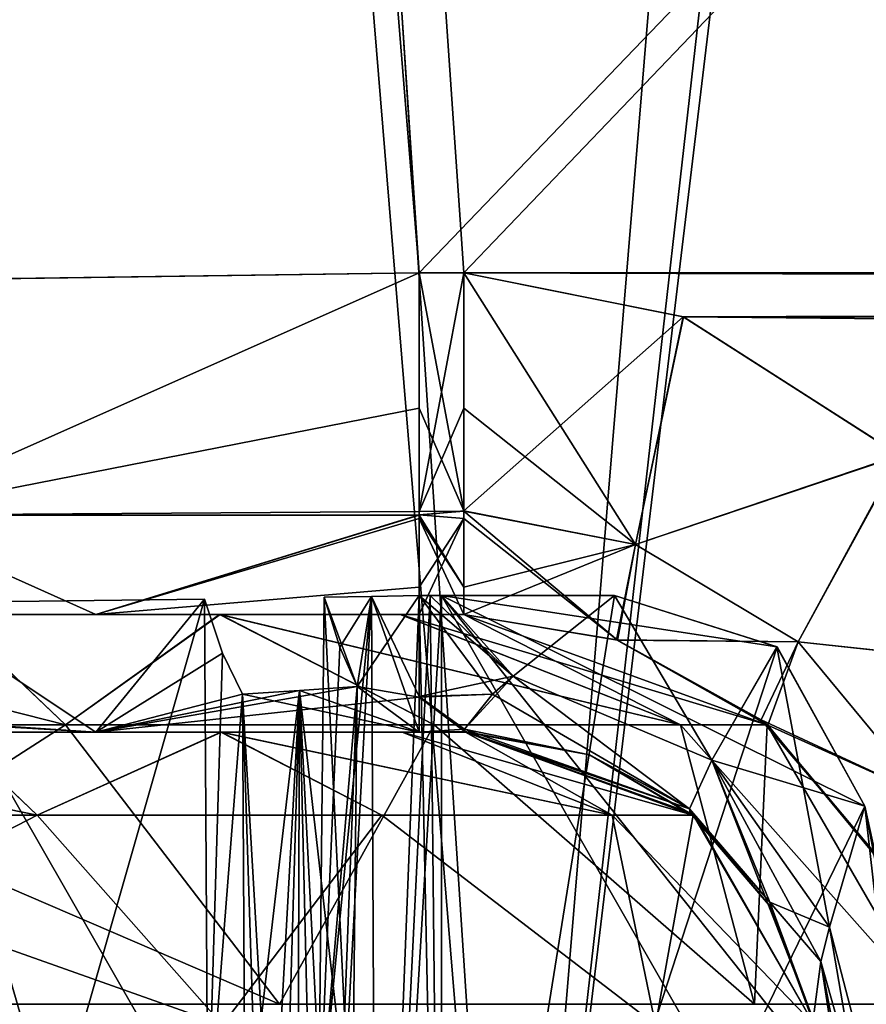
# Model space of a CAD drawing. Header units: millimetres. Extents: x -269 to 269, y -16 to 416.
# Tile 10 of 171: x -206 to -192, y 26 to 43. Entities that reach past the tile are written whole.
import ezdxf

# ---------------------------------------------------------------- set-up
doc = ezdxf.new("R2010")
doc.units = ezdxf.units.MM
doc.header["$LTSCALE"] = 65.185185
for name, color, linetype in [('139', 7, 'CONTINUOUS'), ('16', 7, 'CONTINUOUS'), ('160', 7, 'CONTINUOUS'), ('168', 7, 'CONTINUOUS'), ('170', 7, 'CONTINUOUS'), ('177', 7, 'CONTINUOUS'), ('178', 7, 'CONTINUOUS'), ('184', 7, 'CONTINUOUS'), ('189', 7, 'CONTINUOUS'), ('191', 7, 'CONTINUOUS'), ('192', 7, 'CONTINUOUS'), ('193', 7, 'CONTINUOUS'), ('194', 7, 'CONTINUOUS'), ('196', 7, 'CONTINUOUS'), ('197', 7, 'CONTINUOUS'), ('198', 7, 'CONTINUOUS'), ('208', 7, 'CONTINUOUS'), ('209', 7, 'CONTINUOUS'), ('211', 7, 'CONTINUOUS'), ('216', 7, 'CONTINUOUS'), ('217', 7, 'CONTINUOUS'), ('222', 7, 'CONTINUOUS'), ('223', 7, 'CONTINUOUS'), ('230', 7, 'CONTINUOUS'), ('231', 7, 'CONTINUOUS'), ('233', 7, 'CONTINUOUS'), ('234', 7, 'CONTINUOUS'), ('235', 7, 'CONTINUOUS'), ('236', 7, 'CONTINUOUS'), ('243', 7, 'CONTINUOUS'), ('244', 7, 'CONTINUOUS'), ('246', 7, 'CONTINUOUS'), ('247', 7, 'CONTINUOUS'), ('37', 7, 'CONTINUOUS'), ('38', 7, 'CONTINUOUS'), ('39', 7, 'CONTINUOUS'), ('40', 7, 'CONTINUOUS'), ('41', 7, 'CONTINUOUS'), ('42', 7, 'CONTINUOUS'), ('5', 7, 'CONTINUOUS'), ('55', 7, 'CONTINUOUS'), ('56', 7, 'CONTINUOUS'), ('64', 7, 'CONTINUOUS'), ('65', 7, 'CONTINUOUS'), ('66', 7, 'CONTINUOUS'), ('67', 7, 'CONTINUOUS'), ('68', 7, 'CONTINUOUS'), ('7', 7, 'CONTINUOUS'), ('75', 7, 'CONTINUOUS'), ('79', 7, 'CONTINUOUS')]:
    doc.layers.add(name, color=color, linetype=linetype)

msp = doc.modelspace()

# ---------------------------------------------------------------- linework, layer by layer
at = {"layer": '139', "linetype": 'Continuous'}
for points in [[(-172.75, 322, -13.616), (-218.213, 322, -13.616), (-198.134, 15, -24.337), (-172.75, 322, -13.616)], [(-172.75, 322, -13.616), (-198.134, 15, -24.337), (-172.75, 239, -16.514), (-172.75, 322, -13.616)], [(-198.134, 15, -24.337), (-184.985, 15, -24.337), (28.75, 239, -16.514), (-198.134, 15, -24.337)], [(-172.75, 239, -16.514), (-198.134, 15, -24.337), (-171.25, 239, -16.514), (-172.75, 239, -16.514)], [(-171.25, 239, -16.514), (-198.134, 15, -24.337), (27.25, 239, -16.514), (-171.25, 239, -16.514)], [(27.25, 239, -16.514), (-198.134, 15, -24.337), (28.75, 239, -16.514), (27.25, 239, -16.514)]]:
    msp.add_3dface(points, dxfattribs=at)
at = {"layer": '16', "linetype": 'Continuous'}
for points in [[(74.339, 324, -331.453), (-218.339, 324, -331.453), (-199.685, 38.791, -321.493), (74.339, 324, -331.453)], [(-198.928, 38.791, -321.493), (74.339, 324, -331.453), (-199.685, 38.791, -321.493), (-198.928, 38.791, -321.493)], [(74.339, 324, -331.453), (-198.928, 38.791, -321.493), (54.928, 38.791, -321.493), (74.339, 324, -331.453)], [(-198.928, 38.791, -321.493), (-195.202, 38.043, -321.467), (54.928, 38.791, -321.493), (-198.928, 38.791, -321.493)], [(54.928, 38.791, -321.493), (-195.202, 38.043, -321.467), (51.205, 38.044, -321.467), (54.928, 38.791, -321.493)], [(51.205, 38.044, -321.467), (-195.202, 38.043, -321.467), (47.539, 35.698, -321.385), (51.205, 38.044, -321.467)], [(-195.202, 38.043, -321.467), (-191.532, 35.691, -321.385), (47.539, 35.698, -321.385), (-195.202, 38.043, -321.467)]]:
    msp.add_3dface(points, dxfattribs=at)
at = {"layer": '160', "linetype": 'Continuous'}
for points in [[(-218.213, 322, -333.384), (-172.75, 239, -330.486), (-184.985, 15, -322.663), (-218.213, 322, -333.384)], [(-198.134, 15, -322.663), (-218.213, 322, -333.384), (-184.985, 15, -322.663), (-198.134, 15, -322.663)]]:
    msp.add_3dface(points, dxfattribs=at)
at = {"layer": '168', "linetype": 'Continuous'}
msp.add_3dface([(-218.213, 322, -333.384), (-198.134, 15, -322.663), (-209.657, 15, -319.58), (-218.213, 322, -333.384)], dxfattribs=at)
at = {"layer": '170', "linetype": 'Continuous'}
for points in [[(-218.213, 322, -13.616), (-223.446, 322, -14.654), (-198.134, 15, -24.337), (-218.213, 322, -13.616)], [(-198.134, 15, -24.337), (-223.446, 322, -14.654), (-209.664, 15, -27.423), (-198.134, 15, -24.337)]]:
    msp.add_3dface(points, dxfattribs=at)
at = {"layer": '177', "linetype": 'Continuous'}
for points in [[(-200.401, 15, -25.738), (-201.492, 15, -25.826), (-200.489, 33.303, -25.903), (-200.401, 15, -25.738)], [(-201.492, 15, -25.826), (-201.391, 24.14, -25.895), (-200.489, 33.303, -25.903), (-201.492, 15, -25.826)], [(-201.29, 33.289, -25.965), (-200.489, 33.303, -25.903), (-201.391, 24.14, -25.895), (-201.29, 33.289, -25.965)], [(-199.685, 33.317, -25.873), (-200.401, 15, -25.738), (-200.489, 33.303, -25.903), (-199.685, 33.317, -25.873)], [(-199.306, 15, -25.709), (-200.401, 15, -25.738), (-199.306, 33.321, -25.869), (-199.306, 15, -25.709)], [(-199.306, 33.321, -25.869), (-200.401, 15, -25.738), (-199.496, 33.32, -25.87), (-199.306, 33.321, -25.869)], [(-199.496, 33.32, -25.87), (-200.401, 15, -25.738), (-199.685, 33.317, -25.873), (-199.496, 33.32, -25.87)]]:
    msp.add_3dface(points, dxfattribs=at)
at = {"layer": '178', "linetype": 'Continuous'}
for points in [[(-203.263, 24.126, -26.175), (-208.539, 15, -27.902), (-203.32, 33.258, -26.267), (-203.263, 24.126, -26.175)], [(-203.32, 33.258, -26.267), (-208.539, 15, -27.902), (-208.463, 33.198, -28.042), (-203.32, 33.258, -26.267)]]:
    msp.add_3dface(points, dxfattribs=at)
at = {"layer": '184', "linetype": 'Continuous'}
for points in [[(-203.32, 33.258, -26.267), (-208.463, 33.198, -28.042), (-205.165, 31, -32.591), (-203.32, 33.258, -26.267)], [(-203.017, 32.34, -27.369), (-203.32, 33.258, -26.267), (-205.165, 31, -32.591), (-203.017, 32.34, -27.369)], [(-200.489, 33.303, -25.903), (-201.29, 33.289, -25.965), (-200.733, 31.778, -28.094), (-200.489, 33.303, -25.903)], [(-200.733, 31.778, -28.094), (-201.29, 33.289, -25.965), (-201.028, 32.442, -26.969), (-200.733, 31.778, -28.094)], [(-200.489, 33.303, -25.903), (-200.733, 31.778, -28.094), (-199.685, 31, -31.504), (-200.489, 33.303, -25.903)], [(-199.685, 33.317, -25.873), (-200.489, 33.303, -25.903), (-199.685, 31.607, -28.445), (-199.685, 33.317, -25.873)], [(-199.685, 31.607, -28.445), (-200.489, 33.303, -25.903), (-199.685, 31, -31.504), (-199.685, 31.607, -28.445)], [(-208.463, 33.198, -28.042), (-210.787, 31.374, -33.294), (-205.165, 31, -32.591), (-208.463, 33.198, -28.042)], [(-202.677, 31.645, -28.614), (-203.017, 32.34, -27.369), (-205.165, 31, -32.591), (-202.677, 31.645, -28.614)], [(-200.733, 31.778, -28.094), (-201.711, 31.707, -28.332), (-199.685, 31, -31.504), (-200.733, 31.778, -28.094)], [(-199.685, 31, -31.504), (-202.677, 31.645, -28.614), (-205.165, 31, -32.591), (-199.685, 31, -31.504)], [(-201.711, 31.707, -28.332), (-202.677, 31.645, -28.614), (-199.685, 31, -31.504), (-201.711, 31.707, -28.332)], [(-210.787, 31.374, -33.294), (-211.513, 31.372, -33.987), (-205.165, 31, -32.591), (-210.787, 31.374, -33.294)], [(-205.165, 31, -32.591), (-211.513, 31.372, -33.987), (-209.809, 31, -35.693), (-205.165, 31, -32.591)]]:
    msp.add_3dface(points, dxfattribs=at)
at = {"layer": '189', "linetype": 'Continuous'}
for points in [[(-203.263, 24.126, -26.175), (-203.32, 33.258, -26.267), (-203.017, 32.34, -27.369), (-203.263, 24.126, -26.175)], [(-203.263, 24.126, -26.175), (-203.017, 32.34, -27.369), (-202.677, 31.645, -28.614), (-203.263, 24.126, -26.175)], [(-203.263, 24.126, -26.175), (-202.677, 31.645, -28.614), (-202.63, 23.816, -28.527), (-203.263, 24.126, -26.175)]]:
    msp.add_3dface(points, dxfattribs=at)
at = {"layer": '191', "linetype": 'Continuous'}
for points in [[(-201.29, 33.289, -25.965), (-201.391, 24.14, -25.895), (-201.028, 32.442, -26.969), (-201.29, 33.289, -25.965)], [(-201.391, 24.14, -25.895), (-200.733, 31.778, -28.094), (-201.028, 32.442, -26.969), (-201.391, 24.14, -25.895)], [(-200.733, 31.778, -28.094), (-201.391, 24.14, -25.895), (-200.818, 23.882, -28.042), (-200.733, 31.778, -28.094)]]:
    msp.add_3dface(points, dxfattribs=at)
at = {"layer": '192', "linetype": 'Continuous'}
for points in [[(-201.711, 31.707, -28.332), (-200.733, 31.778, -28.094), (-201.336, 15.991, -28.093), (-201.711, 31.707, -28.332)], [(-201.336, 15.991, -28.093), (-200.733, 31.778, -28.094), (-200.818, 23.882, -28.042), (-201.336, 15.991, -28.093)], [(-202.677, 31.645, -28.614), (-201.711, 31.707, -28.332), (-202.63, 23.816, -28.527), (-202.677, 31.645, -28.614)], [(-201.711, 31.707, -28.332), (-202.582, 15.991, -28.441), (-202.63, 23.816, -28.527), (-201.711, 31.707, -28.332)], [(-202.582, 15.991, -28.441), (-201.711, 31.707, -28.332), (-202.175, 15.991, -28.319), (-202.582, 15.991, -28.441)], [(-201.711, 31.707, -28.332), (-201.766, 15.991, -28.204), (-202.175, 15.991, -28.319), (-201.711, 31.707, -28.332)], [(-201.711, 31.707, -28.332), (-201.336, 15.991, -28.093), (-201.766, 15.991, -28.204), (-201.711, 31.707, -28.332)]]:
    msp.add_3dface(points, dxfattribs=at)
at = {"layer": '193', "linetype": 'Continuous'}
for points in [[(-199.496, 33.32, -25.87), (-199.685, 33.317, -25.873), (-196.374, 33.321, -25.869), (-199.496, 33.32, -25.87)], [(-196.374, 33.321, -25.869), (-199.685, 33.317, -25.873), (-198.088, 31.954, -27.716), (-196.374, 33.321, -25.869)], [(-199.685, 33.317, -25.873), (-199.685, 31.607, -28.445), (-198.088, 31.954, -27.716), (-199.685, 33.317, -25.873)], [(-199.306, 33.321, -25.869), (-199.496, 33.32, -25.87), (-196.374, 33.321, -25.869), (-199.306, 33.321, -25.869)], [(-198.088, 31.954, -27.716), (-199.685, 31.607, -28.445), (-198.439, 31.646, -28.354), (-198.088, 31.954, -27.716)], [(-199.685, 31.607, -28.445), (-198.913, 31.052, -30.596), (-198.439, 31.646, -28.354), (-199.685, 31.607, -28.445)], [(-199.685, 31.607, -28.445), (-199.685, 31, -31.504), (-198.913, 31.052, -30.596), (-199.685, 31.607, -28.445)], [(-198.913, 31.052, -30.596), (-199.685, 31, -31.504), (-198.901, 31.013, -31.049), (-198.913, 31.052, -30.596)], [(-198.901, 31.013, -31.049), (-199.685, 31, -31.504), (-198.897, 31, -31.503), (-198.901, 31.013, -31.049)]]:
    msp.add_3dface(points, dxfattribs=at)
at = {"layer": '194', "linetype": 'Continuous'}
for points in [[(-198.913, 31.052, -30.596), (-198.901, 31.013, -31.049), (-196.798, 30.621, -31.503), (-198.913, 31.052, -30.596)], [(-198.913, 31.052, -30.596), (-196.798, 30.621, -31.503), (-195.103, 29.704, -30.365), (-198.913, 31.052, -30.596)], [(-198.901, 31.013, -31.049), (-198.897, 31, -31.503), (-196.798, 30.621, -31.503), (-198.901, 31.013, -31.049)], [(-196.798, 30.621, -31.503), (-194.991, 29.555, -31.503), (-195.103, 29.704, -30.365), (-196.798, 30.621, -31.503)], [(-195.103, 29.704, -30.365), (-194.991, 29.555, -31.503), (-193.74, 28.121, -30.157), (-195.103, 29.704, -30.365)], [(-194.991, 29.555, -31.503), (-192.988, 26.042, -31.503), (-193.74, 28.121, -30.157), (-194.991, 29.555, -31.503)], [(-193.74, 28.121, -30.157), (-192.988, 26.042, -31.503), (-192.992, 26.065, -30.708), (-193.74, 28.121, -30.157)], [(-193.004, 26.132, -29.915), (-193.74, 28.121, -30.157), (-192.992, 26.065, -30.708), (-193.004, 26.132, -29.915)]]:
    msp.add_3dface(points, dxfattribs=at)
at = {"layer": '196', "linetype": 'Continuous'}
for points in [[(-189.121, 13.795, -26.188), (-192.128, 29.746, -25.838), (-192.73, 27.696, -27.372), (-189.121, 13.795, -26.188)], [(-190.485, 22.231, -25.772), (-192.128, 29.746, -25.838), (-189.121, 13.795, -26.188), (-190.485, 22.231, -25.772)], [(-192.876, 27.114, -28.019), (-189.121, 13.795, -26.188), (-192.73, 27.696, -27.372), (-192.876, 27.114, -28.019)], [(-193.004, 26.132, -29.915), (-189.121, 13.795, -26.188), (-192.876, 27.114, -28.019), (-193.004, 26.132, -29.915)]]:
    msp.add_3dface(points, dxfattribs=at)
at = {"layer": '197', "linetype": 'Continuous'}
for points in [[(-188.854, 15, -25.709), (-199.306, 15, -25.709), (-199.306, 33.321, -25.869), (-188.854, 15, -25.709)], [(-188.854, 15, -25.709), (-199.306, 33.321, -25.869), (-190.485, 22.231, -25.772), (-188.854, 15, -25.709)], [(-199.306, 33.321, -25.869), (-196.374, 33.321, -25.869), (-193.618, 32.45, -25.861), (-199.306, 33.321, -25.869)], [(-199.306, 33.321, -25.869), (-192.128, 29.746, -25.838), (-190.485, 22.231, -25.772), (-199.306, 33.321, -25.869)], [(-192.128, 29.746, -25.838), (-199.306, 33.321, -25.869), (-193.618, 32.45, -25.861), (-192.128, 29.746, -25.838)]]:
    msp.add_3dface(points, dxfattribs=at)
at = {"layer": '198', "linetype": 'Continuous'}
for points in [[(-196.374, 33.321, -25.869), (-198.088, 31.954, -27.716), (-194.724, 30.527, -28.009), (-196.374, 33.321, -25.869)], [(-193.618, 32.45, -25.861), (-196.374, 33.321, -25.869), (-194.724, 30.527, -28.009), (-193.618, 32.45, -25.861)], [(-192.73, 27.696, -27.372), (-193.618, 32.45, -25.861), (-194.724, 30.527, -28.009), (-192.73, 27.696, -27.372)], [(-192.73, 27.696, -27.372), (-192.128, 29.746, -25.838), (-193.618, 32.45, -25.861), (-192.73, 27.696, -27.372)], [(-198.088, 31.954, -27.716), (-198.439, 31.646, -28.354), (-195.103, 29.704, -30.365), (-198.088, 31.954, -27.716)], [(-198.088, 31.954, -27.716), (-195.103, 29.704, -30.365), (-194.724, 30.527, -28.009), (-198.088, 31.954, -27.716)], [(-198.439, 31.646, -28.354), (-198.913, 31.052, -30.596), (-195.103, 29.704, -30.365), (-198.439, 31.646, -28.354)], [(-195.103, 29.704, -30.365), (-193.74, 28.121, -30.157), (-194.724, 30.527, -28.009), (-195.103, 29.704, -30.365)], [(-193.74, 28.121, -30.157), (-193.004, 26.132, -29.915), (-194.724, 30.527, -28.009), (-193.74, 28.121, -30.157)], [(-193.004, 26.132, -29.915), (-192.876, 27.114, -28.019), (-194.724, 30.527, -28.009), (-193.004, 26.132, -29.915)], [(-192.876, 27.114, -28.019), (-192.73, 27.696, -27.372), (-194.724, 30.527, -28.009), (-192.876, 27.114, -28.019)]]:
    msp.add_3dface(points, dxfattribs=at)
at = {"layer": '208', "linetype": 'Continuous'}
for points in [[(-212.911, 31, -40.339), (-213.996, 31, -45.815), (-203.047, 31, -42.465), (-212.911, 31, -40.339)], [(-203.047, 31, -42.465), (-213.996, 31, -45.815), (-207.637, 31, -45.529), (-203.047, 31, -42.465)], [(-209.809, 31, -35.693), (-212.911, 31, -40.339), (-199.973, 31, -37.868), (-209.809, 31, -35.693)], [(-199.973, 31, -37.868), (-212.911, 31, -40.339), (-203.047, 31, -42.465), (-199.973, 31, -37.868)], [(-205.165, 31, -32.591), (-209.809, 31, -35.693), (-198.897, 31, -32.454), (-205.165, 31, -32.591)], [(-198.897, 31, -32.454), (-209.809, 31, -35.693), (-199.973, 31, -37.868), (-198.897, 31, -32.454)], [(-199.685, 31, -31.504), (-205.165, 31, -32.591), (-198.897, 31, -32.454), (-199.685, 31, -31.504)], [(-198.897, 31, -31.503), (-199.685, 31, -31.504), (-198.897, 31, -32.454), (-198.897, 31, -31.503)]]:
    msp.add_3dface(points, dxfattribs=at)
at = {"layer": '209', "linetype": 'Continuous'}
for points in [[(-213.046, 31, -46.603), (-213.046, 29.596, -50.46), (-206.155, 29.596, -49.089), (-213.046, 31, -46.603)], [(-207.637, 31, -45.529), (-213.046, 31, -46.603), (-206.155, 29.596, -49.089), (-207.637, 31, -45.529)], [(-203.047, 31, -42.465), (-207.637, 31, -45.529), (-206.155, 29.596, -49.089), (-203.047, 31, -42.465)], [(-203.047, 31, -42.465), (-206.155, 29.596, -49.089), (-200.314, 29.596, -45.186), (-203.047, 31, -42.465)], [(-199.973, 31, -37.868), (-203.047, 31, -42.465), (-196.411, 29.596, -39.345), (-199.973, 31, -37.868)], [(-203.047, 31, -42.465), (-200.314, 29.596, -45.186), (-196.411, 29.596, -39.345), (-203.047, 31, -42.465)], [(-198.897, 31, -32.454), (-199.973, 31, -37.868), (-195.04, 29.596, -32.454), (-198.897, 31, -32.454)], [(-199.973, 31, -37.868), (-196.411, 29.596, -39.345), (-195.04, 29.596, -32.454), (-199.973, 31, -37.868)], [(-213.046, 29.596, -50.46), (-213.046, 26.042, -52.512), (-203.017, 26.042, -49.825), (-213.046, 29.596, -50.46)], [(-213.046, 29.596, -50.46), (-203.017, 26.042, -49.825), (-206.155, 29.596, -49.089), (-213.046, 29.596, -50.46)], [(-206.155, 29.596, -49.089), (-203.017, 26.042, -49.825), (-200.314, 29.596, -45.186), (-206.155, 29.596, -49.089)], [(-203.017, 26.042, -49.825), (-195.675, 26.042, -42.483), (-200.314, 29.596, -45.186), (-203.017, 26.042, -49.825)], [(-200.314, 29.596, -45.186), (-195.675, 26.042, -42.483), (-196.411, 29.596, -39.345), (-200.314, 29.596, -45.186)], [(-195.675, 26.042, -42.483), (-192.988, 26.042, -32.454), (-196.411, 29.596, -39.345), (-195.675, 26.042, -42.483)], [(-196.411, 29.596, -39.345), (-192.988, 26.042, -32.454), (-195.04, 29.596, -32.454), (-196.411, 29.596, -39.345)]]:
    msp.add_3dface(points, dxfattribs=at)
at = {"layer": '211', "linetype": 'Continuous'}
for points in [[(-196.798, 30.621, -31.503), (-198.897, 31, -31.503), (-195.04, 29.596, -32.454), (-196.798, 30.621, -31.503)], [(-198.897, 31, -31.503), (-198.897, 31, -32.454), (-195.04, 29.596, -32.454), (-198.897, 31, -31.503)], [(-194.991, 29.555, -31.503), (-196.798, 30.621, -31.503), (-195.04, 29.596, -32.454), (-194.991, 29.555, -31.503)], [(-192.988, 26.042, -32.454), (-194.991, 29.555, -31.503), (-195.04, 29.596, -32.454), (-192.988, 26.042, -32.454)], [(-192.988, 26.042, -31.503), (-194.991, 29.555, -31.503), (-192.988, 26.042, -32.454), (-192.988, 26.042, -31.503)]]:
    msp.add_3dface(points, dxfattribs=at)
at = {"layer": '216', "linetype": 'Continuous'}
for points in [[(-192.128, 29.746, -321.162), (-190.314, 13.648, -319.001), (-192.73, 27.697, -319.628), (-192.128, 29.746, -321.162)], [(-190.314, 13.648, -319.001), (-192.128, 29.746, -321.162), (-190.516, 22.368, -321.227), (-190.314, 13.648, -319.001)], [(-192.73, 27.697, -319.628), (-190.314, 13.648, -319.001), (-192.876, 27.115, -318.982), (-192.73, 27.697, -319.628)], [(-192.876, 27.115, -318.982), (-190.802, 13.644, -316.649), (-193.004, 26.132, -317.085), (-192.876, 27.115, -318.982)], [(-190.314, 13.648, -319.001), (-190.802, 13.644, -316.649), (-192.876, 27.115, -318.982), (-190.314, 13.648, -319.001)]]:
    msp.add_3dface(points, dxfattribs=at)
at = {"layer": '217', "linetype": 'Continuous'}
for points in [[(-199.306, 33.321, -321.131), (-199.306, 15, -321.291), (-196.374, 33.321, -321.131), (-199.306, 33.321, -321.131)], [(-196.374, 33.321, -321.131), (-199.306, 15, -321.291), (-193.617, 32.45, -321.139), (-196.374, 33.321, -321.131)], [(-199.306, 15, -321.291), (-192.128, 29.746, -321.162), (-193.617, 32.45, -321.139), (-199.306, 15, -321.291)], [(-190.516, 22.368, -321.227), (-192.128, 29.746, -321.162), (-199.306, 15, -321.291), (-190.516, 22.368, -321.227)]]:
    msp.add_3dface(points, dxfattribs=at)
at = {"layer": '222', "linetype": 'Continuous'}
for points in [[(-201.391, 24.14, -321.105), (-200.401, 15, -321.262), (-201.29, 33.289, -321.035), (-201.391, 24.14, -321.105)], [(-201.29, 33.289, -321.035), (-200.401, 15, -321.262), (-200.488, 33.303, -321.097), (-201.29, 33.289, -321.035)], [(-200.488, 33.303, -321.097), (-200.401, 15, -321.262), (-199.685, 33.317, -321.127), (-200.488, 33.303, -321.097)], [(-200.401, 15, -321.262), (-199.306, 15, -321.291), (-199.685, 33.317, -321.127), (-200.401, 15, -321.262)], [(-199.685, 33.317, -321.127), (-199.306, 15, -321.291), (-199.496, 33.32, -321.13), (-199.685, 33.317, -321.127)], [(-199.306, 15, -321.291), (-199.306, 33.321, -321.131), (-199.496, 33.32, -321.13), (-199.306, 15, -321.291)]]:
    msp.add_3dface(points, dxfattribs=at)
at = {"layer": '223', "linetype": 'Continuous'}
for points in [[(-203.32, 33.258, -320.733), (-208.461, 33.198, -318.96), (-203.263, 24.126, -320.825), (-203.32, 33.258, -320.733)], [(-208.539, 15, -319.098), (-203.205, 15, -320.918), (-208.461, 33.198, -318.96), (-208.539, 15, -319.098)], [(-203.205, 15, -320.918), (-203.263, 24.126, -320.825), (-208.461, 33.198, -318.96), (-203.205, 15, -320.918)]]:
    msp.add_3dface(points, dxfattribs=at)
at = {"layer": '230', "linetype": 'Continuous'}
for points in [[(-206.155, 29.596, -297.911), (-213.046, 29.596, -296.54), (-207.632, 31, -301.473), (-206.155, 29.596, -297.911)], [(-203.035, 31, -304.547), (-206.155, 29.596, -297.911), (-207.632, 31, -301.473), (-203.035, 31, -304.547)], [(-200.314, 29.596, -301.814), (-206.155, 29.596, -297.911), (-203.035, 31, -304.547), (-200.314, 29.596, -301.814)], [(-196.411, 29.596, -307.655), (-200.314, 29.596, -301.814), (-203.035, 31, -304.547), (-196.411, 29.596, -307.655)], [(-199.971, 31, -309.137), (-196.411, 29.596, -307.655), (-203.035, 31, -304.547), (-199.971, 31, -309.137)], [(-198.897, 31, -314.546), (-196.411, 29.596, -307.655), (-199.971, 31, -309.137), (-198.897, 31, -314.546)], [(-195.04, 29.596, -314.546), (-196.411, 29.596, -307.655), (-198.897, 31, -314.546), (-195.04, 29.596, -314.546)], [(-203.017, 26.042, -297.175), (-213.046, 26.042, -294.488), (-206.155, 29.596, -297.911), (-203.017, 26.042, -297.175)], [(-206.155, 29.596, -297.911), (-213.046, 26.042, -294.488), (-213.046, 29.596, -296.54), (-206.155, 29.596, -297.911)], [(-200.314, 29.596, -301.814), (-203.017, 26.042, -297.175), (-206.155, 29.596, -297.911), (-200.314, 29.596, -301.814)], [(-195.675, 26.042, -304.517), (-203.017, 26.042, -297.175), (-200.314, 29.596, -301.814), (-195.675, 26.042, -304.517)], [(-196.411, 29.596, -307.655), (-195.675, 26.042, -304.517), (-200.314, 29.596, -301.814), (-196.411, 29.596, -307.655)], [(-195.04, 29.596, -314.546), (-195.675, 26.042, -304.517), (-196.411, 29.596, -307.655), (-195.04, 29.596, -314.546)], [(-192.988, 26.042, -314.546), (-195.675, 26.042, -304.517), (-195.04, 29.596, -314.546), (-192.988, 26.042, -314.546)]]:
    msp.add_3dface(points, dxfattribs=at)
at = {"layer": '231', "linetype": 'Continuous'}
for points in [[(-195.04, 29.596, -314.546), (-198.897, 31, -314.546), (-195.089, 29.637, -315.497), (-195.04, 29.596, -314.546)], [(-195.089, 29.637, -315.497), (-198.897, 31, -314.546), (-198.897, 31, -315.497), (-195.089, 29.637, -315.497)], [(-193.725, 28.043, -315.497), (-195.04, 29.596, -314.546), (-195.089, 29.637, -315.497), (-193.725, 28.043, -315.497)], [(-192.988, 26.042, -314.546), (-195.04, 29.596, -314.546), (-192.988, 26.042, -315.497), (-192.988, 26.042, -314.546)], [(-192.988, 26.042, -315.497), (-195.04, 29.596, -314.546), (-193.725, 28.043, -315.497), (-192.988, 26.042, -315.497)]]:
    msp.add_3dface(points, dxfattribs=at)
at = {"layer": '233', "linetype": 'Continuous'}
for points in [[(-198.913, 31.052, -316.404), (-195.103, 29.704, -316.635), (-198.901, 31.013, -315.951), (-198.913, 31.052, -316.404)], [(-195.103, 29.704, -316.635), (-198.897, 31, -315.497), (-198.901, 31.013, -315.951), (-195.103, 29.704, -316.635)], [(-195.089, 29.637, -315.497), (-198.897, 31, -315.497), (-195.103, 29.704, -316.635), (-195.089, 29.637, -315.497)], [(-193.725, 28.043, -315.497), (-195.089, 29.637, -315.497), (-195.103, 29.704, -316.635), (-193.725, 28.043, -315.497)], [(-193.74, 28.121, -316.843), (-193.725, 28.043, -315.497), (-195.103, 29.704, -316.635), (-193.74, 28.121, -316.843)], [(-193.004, 26.132, -317.085), (-192.992, 26.065, -316.292), (-193.74, 28.121, -316.843), (-193.004, 26.132, -317.085)], [(-192.988, 26.042, -315.497), (-193.725, 28.043, -315.497), (-193.74, 28.121, -316.843), (-192.988, 26.042, -315.497)], [(-192.992, 26.065, -316.292), (-192.988, 26.042, -315.497), (-193.74, 28.121, -316.843), (-192.992, 26.065, -316.292)]]:
    msp.add_3dface(points, dxfattribs=at)
at = {"layer": '234', "linetype": 'Continuous'}
for points in [[(-198.088, 31.954, -319.284), (-196.374, 33.321, -321.131), (-194.724, 30.527, -318.991), (-198.088, 31.954, -319.284)], [(-196.374, 33.321, -321.131), (-193.617, 32.45, -321.139), (-194.724, 30.527, -318.991), (-196.374, 33.321, -321.131)], [(-193.617, 32.45, -321.139), (-192.128, 29.746, -321.162), (-194.724, 30.527, -318.991), (-193.617, 32.45, -321.139)], [(-195.103, 29.704, -316.635), (-198.913, 31.052, -316.404), (-198.088, 31.954, -319.284), (-195.103, 29.704, -316.635)], [(-198.088, 31.954, -319.284), (-198.913, 31.052, -316.404), (-198.439, 31.646, -318.646), (-198.088, 31.954, -319.284)], [(-195.103, 29.704, -316.635), (-198.088, 31.954, -319.284), (-194.724, 30.527, -318.991), (-195.103, 29.704, -316.635)], [(-193.74, 28.121, -316.843), (-195.103, 29.704, -316.635), (-194.724, 30.527, -318.991), (-193.74, 28.121, -316.843)], [(-192.128, 29.746, -321.162), (-192.73, 27.697, -319.628), (-194.724, 30.527, -318.991), (-192.128, 29.746, -321.162)], [(-192.73, 27.697, -319.628), (-193.74, 28.121, -316.843), (-194.724, 30.527, -318.991), (-192.73, 27.697, -319.628)], [(-192.73, 27.697, -319.628), (-192.876, 27.115, -318.982), (-193.74, 28.121, -316.843), (-192.73, 27.697, -319.628)], [(-192.876, 27.115, -318.982), (-193.004, 26.132, -317.085), (-193.74, 28.121, -316.843), (-192.876, 27.115, -318.982)]]:
    msp.add_3dface(points, dxfattribs=at)
at = {"layer": '235', "linetype": 'Continuous'}
for points in [[(-199.685, 33.317, -321.127), (-199.496, 33.32, -321.13), (-198.088, 31.954, -319.284), (-199.685, 33.317, -321.127)], [(-199.685, 33.317, -321.127), (-198.088, 31.954, -319.284), (-198.439, 31.646, -318.646), (-199.685, 33.317, -321.127)], [(-199.685, 33.317, -321.127), (-198.439, 31.646, -318.646), (-199.685, 31.596, -318.528), (-199.685, 33.317, -321.127)], [(-199.496, 33.32, -321.13), (-199.306, 33.321, -321.131), (-198.088, 31.954, -319.284), (-199.496, 33.32, -321.13)], [(-199.306, 33.321, -321.131), (-196.374, 33.321, -321.131), (-198.088, 31.954, -319.284), (-199.306, 33.321, -321.131)], [(-198.439, 31.646, -318.646), (-198.913, 31.052, -316.404), (-199.685, 31.596, -318.528), (-198.439, 31.646, -318.646)], [(-198.901, 31.013, -315.951), (-198.897, 31, -315.497), (-199.685, 31.596, -318.528), (-198.901, 31.013, -315.951)], [(-199.685, 31.596, -318.528), (-198.897, 31, -315.497), (-199.685, 31, -315.496), (-199.685, 31.596, -318.528)], [(-198.913, 31.052, -316.404), (-198.901, 31.013, -315.951), (-199.685, 31.596, -318.528), (-198.913, 31.052, -316.404)]]:
    msp.add_3dface(points, dxfattribs=at)
at = {"layer": '236', "linetype": 'Continuous'}
for points in [[(-208.461, 33.198, -318.96), (-203.32, 33.258, -320.733), (-205.163, 31, -314.41), (-208.461, 33.198, -318.96)], [(-205.163, 31, -314.41), (-203.32, 33.258, -320.733), (-203.017, 32.341, -319.632), (-205.163, 31, -314.41)], [(-201.29, 33.289, -321.035), (-200.488, 33.303, -321.097), (-201.029, 32.445, -320.035), (-201.29, 33.289, -321.035)], [(-201.029, 32.445, -320.035), (-200.488, 33.303, -321.097), (-200.733, 31.778, -318.906), (-201.029, 32.445, -320.035)], [(-200.488, 33.303, -321.097), (-199.685, 33.317, -321.127), (-200.733, 31.778, -318.906), (-200.488, 33.303, -321.097)], [(-199.685, 33.317, -321.127), (-199.685, 31.596, -318.528), (-200.733, 31.778, -318.906), (-199.685, 33.317, -321.127)], [(-209.815, 31, -311.302), (-208.461, 33.198, -318.96), (-205.163, 31, -314.41), (-209.815, 31, -311.302)], [(-202.677, 31.645, -318.386), (-205.163, 31, -314.41), (-203.017, 32.341, -319.632), (-202.677, 31.645, -318.386)], [(-199.685, 31.596, -318.528), (-205.163, 31, -314.41), (-200.733, 31.778, -318.906), (-199.685, 31.596, -318.528)], [(-200.733, 31.778, -318.906), (-205.163, 31, -314.41), (-201.709, 31.707, -318.669), (-200.733, 31.778, -318.906)], [(-201.709, 31.707, -318.669), (-205.163, 31, -314.41), (-202.677, 31.645, -318.386), (-201.709, 31.707, -318.669)], [(-199.685, 31.596, -318.528), (-199.685, 31, -315.496), (-205.163, 31, -314.41), (-199.685, 31.596, -318.528)]]:
    msp.add_3dface(points, dxfattribs=at)
at = {"layer": '243', "linetype": 'Continuous'}
for points in [[(-199.971, 31, -309.137), (-203.035, 31, -304.547), (-212.913, 31, -306.658), (-199.971, 31, -309.137)], [(-199.971, 31, -309.137), (-212.913, 31, -306.658), (-209.815, 31, -311.302), (-199.971, 31, -309.137)], [(-203.035, 31, -304.547), (-207.632, 31, -301.473), (-212.913, 31, -306.658), (-203.035, 31, -304.547)], [(-199.971, 31, -309.137), (-209.815, 31, -311.302), (-205.163, 31, -314.41), (-199.971, 31, -309.137)], [(-198.897, 31, -314.546), (-199.971, 31, -309.137), (-205.163, 31, -314.41), (-198.897, 31, -314.546)], [(-199.685, 31, -315.496), (-198.897, 31, -314.546), (-205.163, 31, -314.41), (-199.685, 31, -315.496)], [(-198.897, 31, -315.497), (-198.897, 31, -314.546), (-199.685, 31, -315.496), (-198.897, 31, -315.497)]]:
    msp.add_3dface(points, dxfattribs=at)
at = {"layer": '244', "linetype": 'Continuous'}
for points in [[(-201.391, 24.14, -321.105), (-201.29, 33.289, -321.035), (-201.029, 32.445, -320.035), (-201.391, 24.14, -321.105)], [(-201.391, 24.14, -321.105), (-201.029, 32.445, -320.035), (-200.733, 31.778, -318.906), (-201.391, 24.14, -321.105)], [(-201.391, 24.14, -321.105), (-200.733, 31.778, -318.906), (-200.818, 23.882, -318.958), (-201.391, 24.14, -321.105)]]:
    msp.add_3dface(points, dxfattribs=at)
at = {"layer": '246', "linetype": 'Continuous'}
for points in [[(-203.32, 33.258, -320.733), (-203.263, 24.126, -320.825), (-203.017, 32.341, -319.632), (-203.32, 33.258, -320.733)], [(-203.263, 24.126, -320.825), (-202.677, 31.645, -318.386), (-203.017, 32.341, -319.632), (-203.263, 24.126, -320.825)], [(-202.677, 31.645, -318.386), (-203.263, 24.126, -320.825), (-202.63, 23.816, -318.473), (-202.677, 31.645, -318.386)]]:
    msp.add_3dface(points, dxfattribs=at)
at = {"layer": '247', "linetype": 'Continuous'}
for points in [[(-200.733, 31.778, -318.906), (-201.709, 31.707, -318.669), (-200.818, 23.882, -318.958), (-200.733, 31.778, -318.906)], [(-201.709, 31.707, -318.669), (-202.677, 31.645, -318.386), (-201.766, 15.991, -318.796), (-201.709, 31.707, -318.669)], [(-202.677, 31.645, -318.386), (-202.175, 15.991, -318.681), (-201.766, 15.991, -318.796), (-202.677, 31.645, -318.386)], [(-202.175, 15.991, -318.681), (-202.677, 31.645, -318.386), (-202.63, 23.816, -318.473), (-202.175, 15.991, -318.681)], [(-201.709, 31.707, -318.669), (-201.766, 15.991, -318.796), (-201.336, 15.991, -318.907), (-201.709, 31.707, -318.669)], [(-201.709, 31.707, -318.669), (-200.903, 15.991, -319.009), (-200.818, 23.882, -318.958), (-201.709, 31.707, -318.669)], [(-200.903, 15.991, -319.009), (-201.709, 31.707, -318.669), (-201.336, 15.991, -318.907), (-200.903, 15.991, -319.009)]]:
    msp.add_3dface(points, dxfattribs=at)
at = {"layer": '37', "linetype": 'Continuous'}
for points in [[(-218.339, 324, -15.547), (74.339, 324, -15.547), (55.685, 38.791, -25.507), (-218.339, 324, -15.547)], [(-199.685, 38.791, -25.507), (-218.339, 324, -15.547), (-198.928, 38.791, -25.507), (-199.685, 38.791, -25.507)], [(-198.928, 38.791, -25.507), (-218.339, 324, -15.547), (54.928, 38.791, -25.507), (-198.928, 38.791, -25.507)], [(54.928, 38.791, -25.507), (-218.339, 324, -15.547), (55.685, 38.791, -25.507), (54.928, 38.791, -25.507)], [(-195.205, 38.044, -25.533), (-198.928, 38.791, -25.507), (51.202, 38.043, -25.533), (-195.205, 38.044, -25.533)], [(51.202, 38.043, -25.533), (-198.928, 38.791, -25.507), (54.928, 38.791, -25.507), (51.202, 38.043, -25.533)], [(-191.539, 35.698, -25.615), (-195.205, 38.044, -25.533), (51.202, 38.043, -25.533), (-191.539, 35.698, -25.615)]]:
    msp.add_3dface(points, dxfattribs=at)
at = {"layer": '38', "linetype": 'Continuous'}
msp.add_3dface([(-218.339, 324, -15.547), (-199.685, 38.791, -25.507), (-209.842, 38.648, -28.233), (-218.339, 324, -15.547)], dxfattribs=at)
at = {"layer": '39', "linetype": 'Continuous'}
for points in [[(-209.842, 38.648, -28.233), (-199.685, 38.791, -25.507), (-208.927, 34.684, -29.808), (-209.842, 38.648, -28.233)], [(-208.927, 34.684, -29.808), (-199.685, 38.791, -25.507), (-199.685, 36.498, -26.05), (-208.927, 34.684, -29.808)], [(-199.685, 34.683, -27.337), (-208.927, 34.684, -29.808), (-199.685, 36.498, -26.05), (-199.685, 34.683, -27.337)], [(-209.815, 33, -35.698), (-208.927, 34.684, -29.808), (-205.163, 33, -32.59), (-209.815, 33, -35.698)], [(-208.927, 34.684, -29.808), (-199.685, 34.683, -27.337), (-205.163, 33, -32.59), (-208.927, 34.684, -29.808)], [(-199.685, 34.683, -27.337), (-199.685, 34.625, -27.397), (-205.163, 33, -32.59), (-199.685, 34.683, -27.337)], [(-199.685, 34.625, -27.397), (-199.685, 33, -31.504), (-205.163, 33, -32.59), (-199.685, 34.625, -27.397)]]:
    msp.add_3dface(points, dxfattribs=at)
at = {"layer": '40', "linetype": 'Continuous'}
for points in [[(-209.815, 33, -35.698), (-205.163, 33, -32.59), (-207.644, 33, -45.498), (-209.815, 33, -35.698)], [(-207.644, 33, -45.498), (-205.163, 33, -32.59), (-203.057, 33, -42.431), (-207.644, 33, -45.498)], [(-205.163, 33, -32.59), (-199.685, 33, -31.504), (-203.057, 33, -42.431), (-205.163, 33, -32.59)], [(-203.057, 33, -42.431), (-199.685, 33, -31.504), (-200, 33, -37.851), (-203.057, 33, -42.431)], [(-199.685, 33, -31.504), (-198.928, 33, -31.503), (-200, 33, -37.851), (-199.685, 33, -31.504)], [(-200, 33, -37.851), (-198.928, 33, -31.503), (-198.928, 33, -32.454), (-200, 33, -37.851)]]:
    msp.add_3dface(points, dxfattribs=at)
at = {"layer": '41', "linetype": 'Continuous'}
for points in [[(-198.928, 33, -32.454), (-198.928, 33, -31.503), (-196.336, 32.569, -31.208), (-198.928, 33, -32.454)], [(-193.785, 31.128, -32.454), (-198.928, 33, -32.454), (-196.336, 32.569, -31.208), (-193.785, 31.128, -32.454)], [(-193.775, 31.119, -30.584), (-193.785, 31.128, -32.454), (-196.336, 32.569, -31.208), (-193.775, 31.119, -30.584)], [(-191.049, 26.389, -32.454), (-193.785, 31.128, -32.454), (-191.049, 26.389, -29.918), (-191.049, 26.389, -32.454)], [(-191.049, 26.389, -29.918), (-193.785, 31.128, -32.454), (-191.932, 28.882, -30.06), (-191.049, 26.389, -29.918)], [(-191.932, 28.882, -30.06), (-193.785, 31.128, -32.454), (-193.775, 31.119, -30.584), (-191.932, 28.882, -30.06)]]:
    msp.add_3dface(points, dxfattribs=at)
at = {"layer": '42', "linetype": 'Continuous'}
for points in [[(-213.046, 31.128, -51.715), (-207.644, 33, -45.498), (-205.675, 31.128, -50.249), (-213.046, 31.128, -51.715)], [(-207.644, 33, -45.498), (-203.057, 33, -42.431), (-205.675, 31.128, -50.249), (-207.644, 33, -45.498)], [(-205.675, 31.128, -50.249), (-203.057, 33, -42.431), (-199.427, 31.128, -46.073), (-205.675, 31.128, -50.249)], [(-203.057, 33, -42.431), (-200, 33, -37.851), (-195.251, 31.128, -39.825), (-203.057, 33, -42.431)], [(-199.427, 31.128, -46.073), (-203.057, 33, -42.431), (-195.251, 31.128, -39.825), (-199.427, 31.128, -46.073)], [(-200, 33, -37.851), (-198.928, 33, -32.454), (-195.251, 31.128, -39.825), (-200, 33, -37.851)], [(-198.928, 33, -32.454), (-193.785, 31.128, -32.454), (-195.251, 31.128, -39.825), (-198.928, 33, -32.454)], [(-213.046, 31.128, -51.715), (-205.675, 31.128, -50.249), (-213.046, 26.389, -54.451), (-213.046, 31.128, -51.715)], [(-213.046, 26.389, -54.451), (-205.675, 31.128, -50.249), (-202.048, 26.389, -51.504), (-213.046, 26.389, -54.451)], [(-205.675, 31.128, -50.249), (-199.427, 31.128, -46.073), (-202.048, 26.389, -51.504), (-205.675, 31.128, -50.249)], [(-202.048, 26.389, -51.504), (-199.427, 31.128, -46.073), (-193.996, 26.389, -43.452), (-202.048, 26.389, -51.504)], [(-199.427, 31.128, -46.073), (-195.251, 31.128, -39.825), (-193.996, 26.389, -43.452), (-199.427, 31.128, -46.073)], [(-195.251, 31.128, -39.825), (-193.785, 31.128, -32.454), (-193.996, 26.389, -43.452), (-195.251, 31.128, -39.825)], [(-193.785, 31.128, -32.454), (-191.049, 26.389, -32.454), (-193.996, 26.389, -43.452), (-193.785, 31.128, -32.454)]]:
    msp.add_3dface(points, dxfattribs=at)
at = {"layer": '5', "linetype": 'Continuous'}
for points in [[(-213.5, 100, 19), (-213.5, -16, 19), (213.5, -16, 19), (-213.5, 100, 19)], [(-213.5, 100, 19), (213.5, -16, 19), (213.5, 100, 19), (-213.5, 100, 19)]]:
    msp.add_3dface(points, dxfattribs=at)
at = {"layer": '55', "linetype": 'Continuous'}
for points in [[(-198.928, 38.791, -25.507), (-195.205, 38.044, -25.533), (-198.928, 34.754, -27.264), (-198.928, 38.791, -25.507)], [(-198.928, 34.754, -27.264), (-195.205, 38.044, -25.533), (-196.018, 34.184, -27.235), (-198.928, 34.754, -27.264)], [(-195.205, 38.044, -25.533), (-191.539, 35.698, -25.615), (-196.018, 34.184, -27.235), (-195.205, 38.044, -25.533)], [(-196.018, 34.184, -27.235), (-191.539, 35.698, -25.615), (-193.258, 32.535, -27.146), (-196.018, 34.184, -27.235)], [(-191.539, 35.698, -25.615), (-188.774, 32.054, -25.742), (-193.258, 32.535, -27.146), (-191.539, 35.698, -25.615)], [(-198.928, 34.754, -27.264), (-196.018, 34.184, -27.235), (-198.928, 33.462, -29.194), (-198.928, 34.754, -27.264)], [(-196.336, 32.569, -31.208), (-198.928, 33, -31.503), (-196.018, 34.184, -27.235), (-196.336, 32.569, -31.208)], [(-196.018, 34.184, -27.235), (-198.928, 33, -31.503), (-198.928, 33.462, -29.194), (-196.018, 34.184, -27.235)], [(-196.336, 32.569, -31.208), (-196.018, 34.184, -27.235), (-193.258, 32.535, -27.146), (-196.336, 32.569, -31.208)], [(-193.775, 31.119, -30.584), (-196.336, 32.569, -31.208), (-193.258, 32.535, -27.146), (-193.775, 31.119, -30.584)], [(-193.775, 31.119, -30.584), (-193.258, 32.535, -27.146), (-191.091, 29.912, -27.062), (-193.775, 31.119, -30.584)], [(-193.258, 32.535, -27.146), (-188.774, 32.054, -25.742), (-191.091, 29.912, -27.062), (-193.258, 32.535, -27.146)], [(-191.932, 28.882, -30.06), (-193.775, 31.119, -30.584), (-191.091, 29.912, -27.062), (-191.932, 28.882, -30.06)]]:
    msp.add_3dface(points, dxfattribs=at)
at = {"layer": '56', "linetype": 'Continuous'}
for points in [[(-199.685, 38.791, -25.507), (-198.928, 38.791, -25.507), (-198.928, 34.754, -27.264), (-199.685, 38.791, -25.507)], [(-199.685, 36.498, -26.05), (-199.685, 38.791, -25.507), (-198.928, 34.754, -27.264), (-199.685, 36.498, -26.05)], [(-199.685, 34.683, -27.337), (-199.685, 36.498, -26.05), (-198.928, 34.754, -27.264), (-199.685, 34.683, -27.337)], [(-199.685, 34.683, -27.337), (-198.928, 34.754, -27.264), (-198.928, 33.462, -29.194), (-199.685, 34.683, -27.337)], [(-199.685, 34.625, -27.397), (-199.685, 34.683, -27.337), (-198.928, 33.462, -29.194), (-199.685, 34.625, -27.397)], [(-199.685, 33, -31.504), (-199.685, 34.625, -27.397), (-198.928, 33, -31.503), (-199.685, 33, -31.504)], [(-198.928, 33, -31.503), (-199.685, 34.625, -27.397), (-198.928, 33.462, -29.194), (-198.928, 33, -31.503)]]:
    msp.add_3dface(points, dxfattribs=at)
at = {"layer": '64', "linetype": 'Continuous'}
for points in [[(-208.927, 34.684, -317.192), (-199.685, 38.791, -321.493), (-209.843, 38.648, -318.767), (-208.927, 34.684, -317.192)], [(-199.685, 38.791, -321.493), (-208.927, 34.684, -317.192), (-199.685, 34.744, -319.725), (-199.685, 38.791, -321.493)], [(-208.927, 34.684, -317.192), (-199.685, 34.685, -319.665), (-199.685, 34.744, -319.725), (-208.927, 34.684, -317.192)], [(-209.809, 33, -311.307), (-205.165, 33, -314.41), (-208.927, 34.684, -317.192), (-209.809, 33, -311.307)], [(-208.927, 34.684, -317.192), (-205.165, 33, -314.41), (-199.685, 34.685, -319.665), (-208.927, 34.684, -317.192)], [(-199.685, 34.685, -319.665), (-205.165, 33, -314.41), (-199.685, 33.462, -317.806), (-199.685, 34.685, -319.665)], [(-205.165, 33, -314.41), (-199.685, 33, -315.496), (-199.685, 33.462, -317.806), (-205.165, 33, -314.41)]]:
    msp.add_3dface(points, dxfattribs=at)
at = {"layer": '65', "linetype": 'Continuous'}
for points in [[(-205.165, 33, -314.41), (-209.809, 33, -311.307), (-207.649, 33, -301.5), (-205.165, 33, -314.41)], [(-203.069, 33, -304.557), (-205.165, 33, -314.41), (-207.649, 33, -301.5), (-203.069, 33, -304.557)], [(-199.685, 33, -315.496), (-205.165, 33, -314.41), (-200.002, 33, -309.144), (-199.685, 33, -315.496)], [(-200.002, 33, -309.144), (-205.165, 33, -314.41), (-203.069, 33, -304.557), (-200.002, 33, -309.144)], [(-198.928, 33, -314.546), (-199.685, 33, -315.496), (-200.002, 33, -309.144), (-198.928, 33, -314.546)], [(-199.685, 33, -315.496), (-198.928, 33, -314.546), (-198.928, 33, -315.497), (-199.685, 33, -315.496)]]:
    msp.add_3dface(points, dxfattribs=at)
at = {"layer": '66', "linetype": 'Continuous'}
for points in [[(-198.928, 33, -315.497), (-198.928, 33, -314.546), (-193.785, 31.128, -314.546), (-198.928, 33, -315.497)], [(-196.323, 32.564, -315.795), (-198.928, 33, -315.497), (-193.785, 31.128, -314.546), (-196.323, 32.564, -315.795)], [(-193.885, 31.211, -316.386), (-196.323, 32.564, -315.795), (-193.785, 31.128, -314.546), (-193.885, 31.211, -316.386)], [(-192.007, 29.014, -316.919), (-193.885, 31.211, -316.386), (-193.785, 31.128, -314.546), (-192.007, 29.014, -316.919)], [(-191.049, 26.389, -314.546), (-192.007, 29.014, -316.919), (-193.785, 31.128, -314.546), (-191.049, 26.389, -314.546)]]:
    msp.add_3dface(points, dxfattribs=at)
at = {"layer": '67', "linetype": 'Continuous'}
for points in [[(-195.202, 38.043, -321.467), (-198.928, 38.791, -321.493), (-196.018, 34.184, -319.765), (-195.202, 38.043, -321.467)], [(-196.018, 34.184, -319.765), (-198.928, 38.791, -321.493), (-198.928, 36.498, -320.95), (-196.018, 34.184, -319.765)], [(-191.532, 35.691, -321.385), (-195.202, 38.043, -321.467), (-196.018, 34.184, -319.765), (-191.532, 35.691, -321.385)], [(-198.928, 34.751, -319.733), (-196.018, 34.184, -319.765), (-198.928, 36.498, -320.95), (-198.928, 34.751, -319.733)], [(-191.532, 35.691, -321.385), (-196.018, 34.184, -319.765), (-193.258, 32.535, -319.854), (-191.532, 35.691, -321.385)], [(-188.772, 32.051, -321.258), (-191.532, 35.691, -321.385), (-193.258, 32.535, -319.854), (-188.772, 32.051, -321.258)], [(-198.928, 34.625, -319.603), (-196.323, 32.564, -315.795), (-198.928, 34.751, -319.733), (-198.928, 34.625, -319.603)], [(-198.928, 34.751, -319.733), (-196.323, 32.564, -315.795), (-196.018, 34.184, -319.765), (-198.928, 34.751, -319.733)], [(-198.928, 33, -315.497), (-196.323, 32.564, -315.795), (-198.928, 34.625, -319.603), (-198.928, 33, -315.497)], [(-196.018, 34.184, -319.765), (-196.323, 32.564, -315.795), (-193.258, 32.535, -319.854), (-196.018, 34.184, -319.765)], [(-196.323, 32.564, -315.795), (-193.885, 31.211, -316.386), (-193.258, 32.535, -319.854), (-196.323, 32.564, -315.795)], [(-193.258, 32.535, -319.854), (-193.885, 31.211, -316.386), (-191.091, 29.912, -319.938), (-193.258, 32.535, -319.854)], [(-188.772, 32.051, -321.258), (-193.258, 32.535, -319.854), (-191.091, 29.912, -319.938), (-188.772, 32.051, -321.258)], [(-193.885, 31.211, -316.386), (-192.007, 29.014, -316.919), (-191.091, 29.912, -319.938), (-193.885, 31.211, -316.386)]]:
    msp.add_3dface(points, dxfattribs=at)
at = {"layer": '68', "linetype": 'Continuous'}
for points in [[(-198.928, 38.791, -321.493), (-199.685, 38.791, -321.493), (-199.685, 34.744, -319.725), (-198.928, 38.791, -321.493)], [(-198.928, 38.791, -321.493), (-199.685, 34.744, -319.725), (-198.928, 36.498, -320.95), (-198.928, 38.791, -321.493)], [(-199.685, 34.744, -319.725), (-198.928, 34.751, -319.733), (-198.928, 36.498, -320.95), (-199.685, 34.744, -319.725)], [(-199.685, 34.744, -319.725), (-199.685, 34.685, -319.665), (-198.928, 34.751, -319.733), (-199.685, 34.744, -319.725)], [(-199.685, 34.685, -319.665), (-198.928, 34.625, -319.603), (-198.928, 34.751, -319.733), (-199.685, 34.685, -319.665)], [(-199.685, 34.685, -319.665), (-199.685, 33.462, -317.806), (-198.928, 34.625, -319.603), (-199.685, 34.685, -319.665)], [(-199.685, 33.462, -317.806), (-199.685, 33, -315.496), (-198.928, 34.625, -319.603), (-199.685, 33.462, -317.806)], [(-199.685, 33, -315.496), (-198.928, 33, -315.497), (-198.928, 34.625, -319.603), (-199.685, 33, -315.496)]]:
    msp.add_3dface(points, dxfattribs=at)
at = {"layer": '7', "linetype": 'Continuous'}
for points in [[(-213.5, 0), (-213.5, 100), (213.5, 100), (-213.5, 0)], [(213.5, 0), (-213.5, 0), (213.5, 100), (213.5, 0)]]:
    msp.add_3dface(points, dxfattribs=at)
at = {"layer": '75', "linetype": 'Continuous'}
for points in [[(-207.649, 33, -301.5), (-213.046, 33, -300.428), (-205.675, 31.128, -296.751), (-207.649, 33, -301.5)], [(-205.675, 31.128, -296.751), (-213.046, 33, -300.428), (-213.046, 31.128, -295.285), (-205.675, 31.128, -296.751)], [(-203.069, 33, -304.557), (-207.649, 33, -301.5), (-205.675, 31.128, -296.751), (-203.069, 33, -304.557)], [(-199.427, 31.128, -300.927), (-203.069, 33, -304.557), (-205.675, 31.128, -296.751), (-199.427, 31.128, -300.927)], [(-200.002, 33, -309.144), (-203.069, 33, -304.557), (-195.251, 31.128, -307.175), (-200.002, 33, -309.144)], [(-195.251, 31.128, -307.175), (-203.069, 33, -304.557), (-199.427, 31.128, -300.927), (-195.251, 31.128, -307.175)], [(-198.928, 33, -314.546), (-200.002, 33, -309.144), (-193.785, 31.128, -314.546), (-198.928, 33, -314.546)], [(-193.785, 31.128, -314.546), (-200.002, 33, -309.144), (-195.251, 31.128, -307.175), (-193.785, 31.128, -314.546)], [(-213.046, 26.389, -292.549), (-202.048, 26.389, -295.496), (-213.046, 31.128, -295.285), (-213.046, 26.389, -292.549)], [(-202.048, 26.389, -295.496), (-205.675, 31.128, -296.751), (-213.046, 31.128, -295.285), (-202.048, 26.389, -295.496)], [(-202.048, 26.389, -295.496), (-199.427, 31.128, -300.927), (-205.675, 31.128, -296.751), (-202.048, 26.389, -295.496)], [(-202.048, 26.389, -295.496), (-193.996, 26.389, -303.548), (-199.427, 31.128, -300.927), (-202.048, 26.389, -295.496)], [(-193.996, 26.389, -303.548), (-195.251, 31.128, -307.175), (-199.427, 31.128, -300.927), (-193.996, 26.389, -303.548)], [(-191.049, 26.389, -314.546), (-193.785, 31.128, -314.546), (-195.251, 31.128, -307.175), (-191.049, 26.389, -314.546)], [(-193.996, 26.389, -303.548), (-191.049, 26.389, -314.546), (-195.251, 31.128, -307.175), (-193.996, 26.389, -303.548)]]:
    msp.add_3dface(points, dxfattribs=at)
at = {"layer": '79', "linetype": 'Continuous'}
for points in [[(-218.339, 324, -331.453), (-222.785, 324, -330.571), (-199.685, 38.791, -321.493), (-218.339, 324, -331.453)], [(-199.685, 38.791, -321.493), (-222.785, 324, -330.571), (-209.843, 38.648, -318.767), (-199.685, 38.791, -321.493)]]:
    msp.add_3dface(points, dxfattribs=at)

doc.saveas('drawing.dxf')
